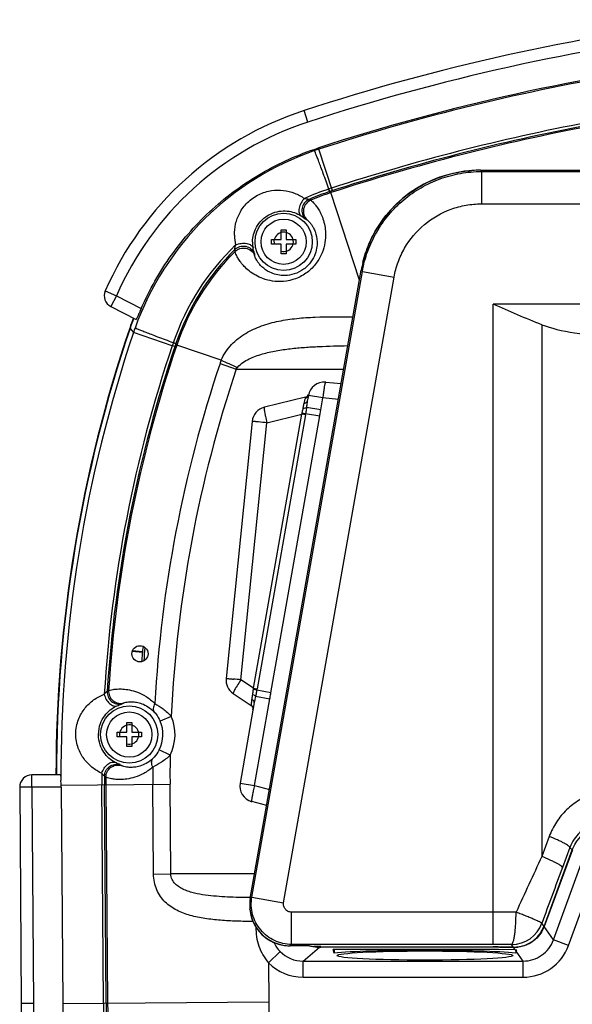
# Model space of a CAD drawing. Header units: millimetres. Extents: x 0 to 1189, y 0 to 841.
# Tile 29 of 34: x 885 to 954, y 422 to 543. Entities that reach past the tile are written whole.
import ezdxf

# ---------------------------------------------------------------- set-up
doc = ezdxf.new("R2010")
doc.units = ezdxf.units.MM
doc.header["$LTSCALE"] = 65.395
for name, color, linetype in [('BOTTOM_BODY-RH-SHAPE', 7, 'CONTINUOUS'), ('HANDLE-RH-SHAPE', 7, 'CONTINUOUS'), ('ISO7045-M3X14-4_8-SHAPE', 7, 'CONTINUOUS'), ('JACKET_BOTTOM-R-SHAPE', 7, 'CONTINUOUS'), ('JACKET_TOP-R-SHAPE', 7, 'CONTINUOUS'), ('OUTSIDE-HE3B-COVER-SHAPE', 7, 'CONTINUOUS'), ('SEAL_GASKET-SHAPE', 7, 'CONTINUOUS'), ('TOP_BODY-RH-SHAPE', 7, 'CONTINUOUS')]:
    doc.layers.add(name, color=color, linetype=linetype)

msp = doc.modelspace()

# ---------------------------------------------------------------- linework, layer by layer
at = {"layer": 'BOTTOM_BODY-RH-SHAPE', "color": 7, "linetype": 'Continuous'}
for p, q in [((922.161, 527.571), (922.308, 527.439)), ((923.978, 522.297), (922.308, 527.439)), ((923.537, 522.509), (923.557, 522.515)), ((923.642, 522.188), (923.537, 522.509)), ((923.661, 522.194), (923.557, 522.515)), ((923.642, 522.188), (923.661, 522.194)), ((923.661, 522.194), (923.804, 522.063)), ((927.334, 511.224), (923.804, 522.063)), ((898.923, 505.251), (899.343, 504.731)), ((904.145, 503.112), (899.343, 504.731)), ((904.261, 503.452), (904.268, 503.474)), ((904.581, 503.344), (904.261, 503.452)), ((904.588, 503.365), (904.268, 503.474)), ((904.465, 503.004), (904.145, 503.112)), ((904.581, 503.344), (904.588, 503.365)), ((904.581, 503.344), (904.707, 503.192)), ((910.222, 501.323), (904.707, 503.192)), ((910.062, 500.902), (912.076, 500.225)), ((912.076, 500.225), (925.391, 500.225)), ((904.032, 457.217), (902.654, 456.624)), ((903.885, 452.416), (902.546, 453.092)), ((890.378, 448.716), (903.87, 448.815)), ((895.631, 421.732), (895.433, 448.753)), ((895.969, 421.735), (895.771, 448.755)), ((895.939, 448.757), (896.138, 421.736)), ((901.827, 437.708), (901.745, 448.799)), ((903.951, 437.723), (903.87, 448.815)), ((953.721, 440.681), (950.208, 431.2)), ((951.36, 429.555), (954.956, 439.433)), ((901.827, 437.708), (903.951, 437.723)), ((914.346, 437.723), (903.951, 437.723)), ((953.237, 428.872), (956.832, 438.75)), ((951.36, 429.555), (950.208, 431.2)), ((953.237, 428.872), (951.36, 429.555)), ((916.074, 426.724), (917.497, 428.12)), ((920.354, 426.927), (922.402, 428.645)), ((943.905, 428.647), (922.543, 428.647)), ((924.205, 427.903), (924.062, 428.354)), ((944.541, 428.354), (924.062, 428.354)), ((924.212, 428.354), (924.205, 427.903)), ((943.905, 428.647), (943.905, 428.673)), ((946.631, 428.32), (944.541, 428.354)), ((946.414, 428.63), (946.393, 428.63)), ((946.631, 428.32), (946.414, 428.63)), ((946.676, 428.32), (946.683, 427.903)), ((946.757, 428.14), (946.683, 427.903)), ((947.607, 426.927), (946.757, 428.14)), ((916.074, 426.724), (916.11, 421.883)), ((920.354, 424.93), (920.354, 426.927)), ((920.354, 426.927), (947.607, 426.927)), ((947.607, 424.93), (947.607, 426.927)), ((920.354, 424.93), (947.607, 424.93)), ((890.578, 421.695), (916.11, 421.883))]:
    msp.add_line(p, q, dxfattribs=at)
for centre, radius in [((917.944, 515.974), 3.543), ((900.144, 464.974), 1), ((898.82, 454.974), 3.543)]:
    msp.add_circle(centre, radius, dxfattribs=at)
for centre, radius, start, end in [((1003.944, 275.974), 264.384, 99.37239, 107.98549), ((1003.944, 275.974), 258.978, 100.75012, 108.05906), ((1003.944, 275.974), 258.809, 100.6866, 108.03791), ((1003.945, 275.969), 259.321, 100.75019, 107.98542), ((933.466, 493.187), 36.024, 108.94995, 160.35142), ((933.174, 494.033), 35.129, 108.01832, 108.94777), ((932.99, 493.648), 30.369, 108.13525, 114.23466), ((932.958, 493.68), 29.991, 108.09711, 113.27735), ((933.129, 493.521), 30.027, 108.09194, 113.20046), ((973.092, 371.006), 159.401, 107.98548, 108.105), ((917.986, 515.515), 6.511, 59.40414, 61.37049), ((918.588, 514.148), 5.068, 64.06893, 65.93475), ((917.735, 516.912), 5.885, 181.26613, 192.96085), ((917.938, 515.901), 3.848, 178.91614, 190.8126), ((932.977, 493.684), 30.332, 133.75558, 161.17009), ((932.946, 493.715), 29.955, 134.67356, 161.20797), ((933.125, 493.532), 30.014, 134.95237, 161.22546), ((918.295, 515.774), 6.455, 186.73742, 188.9194), ((919.182, 514.781), 4.86, 183.15441, 185.26846), ((932.99, 493.685), 35.977, 159.10852, 161.24776), ((1061.744, 449.974), 171.948, 161.24797, 179.9999), ((1061.744, 449.974), 171.384, 161.36736, 180.22718), ((932.671, 493.473), 35.178, 160.35359, 161.33442), ((1019.403, 464.252), 121.633, 161.19864, 161.36814), ((1061.744, 449.974), 166.315, 161.3675, 176.55315), ((1061.744, 449.974), 165.978, 161.24338, 176.42526), ((1061.744, 449.974), 165.809, 161.279, 176.38825), ((915.583, 499.045), 5.825, 156.97834, 161.41705), ((1061.744, 449.974), 160.003, 161.44044, 176.83511), ((1061.744, 449.974), 157.878, 161.44044, 177.37055), ((899.394, 454.526), 6.673, 117.97394, 119.68984), ((900.828, 454.653), 5.036, 123.47083, 125.17006), ((898.82, 454.974), 5.674, 333.19929, 23.28508), ((898.82, 454.974), 4.174, 333.19929, 23.28508), ((1061.744, 449.974), 157.878, 179.11382, 180.42077), ((900.844, 455.172), 5.036, 231.31431, 233.01354), ((1061.744, 449.974), 166.315, 179.93122, 180.42077), ((899.42, 455.386), 6.673, 236.79453, 238.51043), ((1061.744, 449.974), 165.978, 180.05911, 180.42077), ((1061.744, 449.974), 160.003, 179.64926, 180.42077), ((1061.744, 449.974), 165.809, 180.09612, 180.42077), ((946.539, 432.559), 3.913, 337.77271, 339.68731), ((920.344, 430.918), 3.991, 224.50529, 270.14582), ((943.932, 250.649), 177.998, 89.20788, 90.0088), ((946.468, 432.792), 4.163, 269.26364, 271.21914), ((946.468, 432.793), 4.163, 271.21968, 275.32001), ((946.478, 432.683), 4.053, 275.32199, 277.42947), ((947.608, 430.92), 5.99, 269.98825, 340.01175), ((920.351, 430.923), 5.994, 224.47068, 270.02642), ((1003.944, 422.528), 87.836, 180.42077, 191.66888), ((1003.944, 422.528), 108.315, 180.42077, 198.34401), ((1003.944, 422.528), 107.978, 180.42077, 198.14231), ((1003.944, 422.528), 107.809, 180.42077, 198.08419)]:
    msp.add_arc(centre, radius, start, end, dxfattribs=at)
for centre, major_axis, ratio, start_param, end_param in [((935.444, 427.614), (12.516, 0), 0.0524078, 0.4556576, 2.685935), ((946.626, 432.322), (3.578, -1.937), 0.9787856, -1.082389, -1.0374901), ((946.707, 432.207), (0.851, 5.661), 0.1604091, -2.3478629, -2.302964)]:
    msp.add_ellipse(centre, major_axis=major_axis, ratio=ratio, start_param=start_param, end_param=end_param, dxfattribs=at)
msp.add_ellipse((935.444, 427.613), major_axis=(10.884, 0), ratio=0.0524078, dxfattribs=at)
for points, knots in [([(923.537, 522.509), (923.31, 523.146), (922.988, 524.048), (922.579, 525.173), (922.332, 525.843), (922.128, 526.386), (921.968, 526.799), (921.863, 527.058), (921.801, 527.196), (921.778, 527.242), (921.768, 527.258)], [0, 0, 0, 0, 0.4005076, 0.5667311, 0.708025, 0.8229769, 0.9104602, 0.9696363, 0.9884319, 1, 1, 1, 1]), ([(911.851, 516.782), (911.841, 517.247), (911.936, 518.202), (912.46, 519.609), (913.432, 520.92), (914.819, 521.903), (916.393, 522.388), (917.914, 522.405), (919.308, 522.054), (920.14, 521.608), (920.524, 521.341)], [0, 0, 0, 0, 0.1149294, 0.2346917, 0.3674508, 0.5126325, 0.6477041, 0.7688929, 0.8843656, 1, 1, 1, 1]), ([(920.524, 521.341), (920.354, 521.177), (920.07, 520.802), (919.858, 520.267), (919.81, 519.847), (919.839, 519.574), (919.931, 519.345), (920.038, 519.23), (920.097, 519.188)], [0, 0, 0, 0, 0.2918523, 0.5737705, 0.6996457, 0.8115788, 0.9101969, 1, 1, 1, 1]), ([(921.106, 521.23), (920.883, 521.133), (920.478, 520.824), (920.165, 520.134), (920.212, 519.378), (920.481, 518.945), (920.655, 518.776)], [0, 0, 0, 0, 0.250087, 0.500265, 0.7502727, 1, 1, 1, 1]), ([(921.3, 521.12), (921.081, 521.025), (920.682, 520.725), (920.365, 520.053), (920.392, 519.311), (920.64, 518.879), (920.804, 518.707)], [0, 0, 0, 0, 0.2500939, 0.5002588, 0.750259, 1, 1, 1, 1]), ([(920.524, 521.341), (920.593, 521.332), (920.721, 521.314), (920.893, 521.28), (921.009, 521.251), (921.075, 521.235), (921.098, 521.23), (921.106, 521.23)], [0, 0, 0, 0, 0.3512612, 0.6569434, 0.8851033, 0.9586351, 1, 1, 1, 1]), ([(921.3, 521.12), (921.348, 521.09), (921.464, 520.988), (921.671, 520.784), (921.936, 520.471), (922.237, 520.044), (922.547, 519.492), (922.957, 518.508), (923.113, 517.651), (923.132, 517.045)], [0, 0, 0, 0, 0.0366579, 0.1004937, 0.1901336, 0.3042326, 0.4419433, 0.6032077, 1, 1, 1, 1]), ([(914.09, 515.974), (914.095, 516.277), (914.182, 516.902), (914.555, 517.838), (915.246, 518.751), (916.236, 519.45), (917.343, 519.795), (918.367, 519.825), (919.288, 519.623), (919.841, 519.353), (920.097, 519.188)], [0, 0, 0, 0, 0.1101945, 0.2271077, 0.3629823, 0.5206969, 0.6599375, 0.7785812, 0.889484, 1, 1, 1, 1]), ([(920.097, 519.188), (920.179, 519.136), (920.316, 519.04), (920.468, 518.922), (920.557, 518.85), (920.602, 518.814), (920.632, 518.791), (920.649, 518.779), (920.655, 518.776)], [0, 0, 0, 0, 0.420178, 0.7231874, 0.8323495, 0.9143667, 0.9700383, 1, 1, 1, 1]), ([(920.804, 518.707), (920.837, 518.691), (920.917, 518.63), (921.056, 518.504), (921.236, 518.308), (921.443, 518.035), (921.66, 517.673), (921.96, 517.001), (922.074, 516.402), (922.086, 515.974)], [0, 0, 0, 0, 0.0351738, 0.0957432, 0.1812407, 0.2912805, 0.4260856, 0.5869658, 1, 1, 1, 1]), ([(923.132, 517.045), (923.144, 516.66), (923.09, 515.832), (922.737, 514.553), (922.017, 513.258), (920.899, 512.125), (919.486, 511.352), (917.993, 511.019), (916.607, 511.062), (915.123, 511.436), (913.937, 512.1), (913.085, 512.881), (912.641, 513.404), (912.325, 513.874), (912.112, 514.264), (911.987, 514.554), (911.931, 514.713), (911.919, 514.773)], [0, 0, 0, 0, 0.0709498, 0.151785, 0.2426575, 0.3411529, 0.4410298, 0.5351664, 0.6197334, 0.6941868, 0.8157372, 0.8649407, 0.9069129, 0.9417052, 0.9690948, 0.9886742, 1, 1, 1, 1]), ([(912, 515.592), (912.215, 515.689), (912.669, 515.812), (913.245, 515.808), (913.653, 515.695), (913.896, 515.565), (914.074, 515.393), (914.141, 515.251), (914.157, 515.18)], [0, 0, 0, 0, 0.2914678, 0.5731313, 0.6990034, 0.811044, 0.9098864, 1, 1, 1, 1]), ([(922.086, 515.974), (922.093, 515.708), (922.05, 515.118), (921.768, 514.177), (921.156, 513.186), (920.188, 512.349), (919.022, 511.867), (917.658, 511.731), (916.333, 512.063), (915.407, 512.707), (914.94, 513.21), (914.705, 513.529), (914.541, 513.808), (914.433, 514.036), (914.371, 514.206), (914.345, 514.299), (914.342, 514.335)], [0, 0, 0, 0, 0.0711411, 0.1568134, 0.2602006, 0.3777463, 0.4927563, 0.5914268, 0.7400928, 0.8462192, 0.8879315, 0.9230332, 0.9518089, 0.9742976, 0.9904001, 1, 1, 1, 1]), ([(911.885, 515.017), (911.893, 515.038), (911.899, 515.106), (911.92, 515.231), (911.951, 515.402), (911.982, 515.526), (912, 515.592)], [0, 0, 0, 0, 0.1161798, 0.3443833, 0.6494957, 1, 1, 1, 1]), ([(911.885, 515.017), (912.059, 515.187), (912.497, 515.446), (913.255, 515.477), (913.938, 515.15), (914.238, 514.739), (914.329, 514.514)], [0, 0, 0, 0, 0.2501086, 0.5003101, 0.7503124, 1, 1, 1, 1]), ([(911.919, 514.773), (912.088, 514.941), (912.515, 515.199), (913.256, 515.244), (913.934, 514.943), (914.243, 514.551), (914.342, 514.335)], [0, 0, 0, 0, 0.2501162, 0.5003032, 0.7502973, 1, 1, 1, 1]), ([(914.329, 514.514), (914.328, 514.521), (914.323, 514.54), (914.306, 514.602), (914.268, 514.722), (914.212, 514.924), (914.175, 515.085), (914.157, 515.18)], [0, 0, 0, 0, 0.0308837, 0.0872329, 0.2790047, 0.5815318, 1, 1, 1, 1]), ([(910.222, 501.323), (910.52, 502.035), (911.396, 503.317), (913.187, 504.703), (915.206, 505.624), (917.351, 506.196), (919.577, 506.519), (922.644, 506.72), (924.97, 506.698), (926.529, 506.667)], [0, 0, 0, 0, 0.1275062, 0.2500121, 0.3706106, 0.4921197, 0.6158643, 0.7420687, 1, 1, 1, 1]), ([(904.268, 503.474), (903.633, 503.708), (902.735, 504.041), (901.616, 504.464), (900.949, 504.719), (900.408, 504.93), (899.998, 505.094), (899.739, 505.202), (899.602, 505.266), (899.557, 505.289), (899.54, 505.3)], [0, 0, 0, 0, 0.4004997, 0.566721, 0.7080141, 0.8229666, 0.910452, 0.9696317, 0.9884295, 1, 1, 1, 1]), ([(912.232, 500.434), (912.421, 500.663), (912.881, 501.05), (913.909, 501.63), (915.301, 502.123), (917.021, 502.506), (918.772, 502.756), (920.54, 502.918), (922.918, 503.055), (924.707, 503.1), (925.902, 503.12)], [0, 0, 0, 0, 0.062771, 0.1250449, 0.2487858, 0.3726389, 0.4970278, 0.6220457, 0.7476326, 1, 1, 1, 1]), ([(910.222, 501.323), (910.525, 501.175), (911.191, 500.871), (911.866, 500.584), (912.232, 500.434)], [0, 0, 0, 0, 0.4593414, 1, 1, 1, 1]), ([(892.196, 455.014), (892.196, 455.337), (892.255, 455.963), (892.506, 456.831), (892.871, 457.585), (893.456, 458.435), (894.378, 459.308), (895.264, 459.79), (895.729, 459.974)], [0, 0, 0, 0, 0.1502258, 0.2898192, 0.4174924, 0.5374396, 0.7676646, 1, 1, 1, 1]), ([(895.729, 459.974), (895.77, 460.02), (895.847, 460.104), (895.956, 460.207), (896.032, 460.271), (896.072, 460.306), (896.085, 460.318), (896.089, 460.323)], [0, 0, 0, 0, 0.3710078, 0.67919, 0.8958886, 0.9628223, 1, 1, 1, 1]), ([(895.729, 459.974), (895.78, 459.75), (895.945, 459.325), (896.281, 458.881), (896.604, 458.632), (896.846, 458.518), (897.086, 458.479), (897.238, 458.507), (897.306, 458.534)], [0, 0, 0, 0, 0.2919213, 0.5710464, 0.6959683, 0.8079593, 0.9078975, 1, 1, 1, 1]), ([(896.089, 460.323), (896.075, 460.093), (896.157, 459.619), (896.584, 459.043), (897.222, 458.718), (897.703, 458.717), (897.927, 458.77)], [0, 0, 0, 0, 0.2500902, 0.5002281, 0.7502232, 1, 1, 1, 1]), ([(896.264, 460.419), (896.25, 460.193), (896.328, 459.728), (896.739, 459.158), (897.358, 458.826), (897.829, 458.81), (898.051, 458.854)], [0, 0, 0, 0, 0.2500936, 0.5002239, 0.7502153, 1, 1, 1, 1]), ([(896.264, 460.419), (896.287, 460.431), (896.35, 460.453), (896.531, 460.504), (896.865, 460.569), (897.391, 460.622), (898.08, 460.617), (898.924, 460.504), (899.904, 460.217), (900.981, 459.681), (901.66, 459.138), (901.985, 458.808)], [0, 0, 0, 0, 0.0124579, 0.0318276, 0.0908719, 0.176074, 0.286652, 0.4226664, 0.5852862, 0.7767857, 1, 1, 1, 1]), ([(895.017, 454.974), (895.018, 455.434), (895.165, 456.267), (895.718, 457.298), (896.433, 458.049), (897.004, 458.399), (897.306, 458.534)], [0, 0, 0, 0, 0.3096511, 0.5552979, 0.7776115, 1, 1, 1, 1]), ([(897.306, 458.534), (897.391, 458.572), (897.541, 458.634), (897.715, 458.695), (897.819, 458.729), (897.87, 458.747), (897.905, 458.759), (897.922, 458.766), (897.927, 458.77)], [0, 0, 0, 0, 0.4235754, 0.7263496, 0.8348729, 0.9161021, 0.9709222, 1, 1, 1, 1]), ([(898.051, 458.854), (898.065, 458.863), (898.103, 458.881), (898.215, 458.922), (898.423, 458.975), (898.756, 459.024), (899.2, 459.037), (899.758, 458.979), (900.429, 458.796), (901.202, 458.414), (901.691, 458.006), (901.927, 457.75)], [0, 0, 0, 0, 0.0118278, 0.0297659, 0.084041, 0.1627939, 0.2664218, 0.3965727, 0.5569699, 0.7544653, 1, 1, 1, 1]), ([(901.985, 458.808), (901.93, 458.71), (901.843, 458.516), (901.781, 458.223), (901.801, 457.958), (901.878, 457.808), (901.927, 457.75)], [0, 0, 0, 0, 0.3003389, 0.5653279, 0.794829, 1, 1, 1, 1]), ([(901.985, 458.808), (902.338, 458.61), (903.07, 458.141), (903.726, 457.563), (904.032, 457.217)], [0, 0, 0, 0, 0.4675174, 1, 1, 1, 1]), ([(901.927, 457.75), (901.993, 457.679), (902.284, 457.338), (902.516, 456.946), (902.654, 456.624)], [0, 0, 0, 0, 0.2167528, 1, 1, 1, 1]), ([(895.428, 450.174), (894.994, 450.377), (894.173, 450.886), (893.15, 451.945), (892.394, 453.334), (892.197, 454.43), (892.196, 455.014)], [0, 0, 0, 0, 0.2350679, 0.4675258, 0.7140247, 1, 1, 1, 1]), ([(897.09, 451.514), (896.809, 451.662), (896.281, 452.028), (895.632, 452.775), (895.143, 453.764), (895.017, 454.545), (895.017, 454.974)], [0, 0, 0, 0, 0.2255787, 0.4504191, 0.6953851, 1, 1, 1, 1]), ([(903.885, 452.416), (903.558, 452.09), (902.868, 451.553), (902.109, 451.13), (901.744, 450.954)], [0, 0, 0, 0, 0.5324106, 1, 1, 1, 1]), ([(902.546, 453.092), (902.491, 452.984), (902.272, 452.594), (901.988, 452.239), (901.751, 452.013)], [0, 0, 0, 0, 0.2699239, 1, 1, 1, 1]), ([(895.428, 450.174), (895.493, 450.394), (895.684, 450.808), (896.046, 451.231), (896.384, 451.46), (896.633, 451.558), (896.874, 451.583), (897.025, 451.545), (897.09, 451.514)], [0, 0, 0, 0, 0.2919213, 0.5710465, 0.6959685, 0.8079594, 0.9078976, 1, 1, 1, 1]), ([(895.766, 449.803), (895.766, 450.034), (895.877, 450.502), (896.338, 451.05), (896.996, 451.336), (897.476, 451.307), (897.696, 451.241)], [0, 0, 0, 0, 0.2500902, 0.5002281, 0.7502232, 1, 1, 1, 1]), ([(895.935, 449.696), (895.935, 449.923), (896.041, 450.382), (896.486, 450.926), (897.124, 451.22), (897.596, 451.206), (897.814, 451.149)], [0, 0, 0, 0, 0.2500936, 0.5002239, 0.7502153, 1, 1, 1, 1]), ([(897.696, 451.241), (897.691, 451.245), (897.674, 451.253), (897.641, 451.267), (897.591, 451.288), (897.489, 451.328), (897.319, 451.4), (897.173, 451.471), (897.09, 451.514)], [0, 0, 0, 0, 0.0290762, 0.0838739, 0.1650917, 0.2735959, 0.5763473, 1, 1, 1, 1]), ([(901.751, 452.013), (901.5, 451.772), (900.986, 451.395), (900.192, 451.061), (899.511, 450.92), (898.95, 450.896), (898.508, 450.937), (898.179, 451.006), (897.974, 451.071), (897.865, 451.119), (897.828, 451.139), (897.814, 451.149)], [0, 0, 0, 0, 0.2455187, 0.443027, 0.6034311, 0.7335848, 0.8372136, 0.9159663, 0.9702386, 0.9881755, 1, 1, 1, 1]), ([(901.744, 450.954), (901.695, 451.055), (901.62, 451.254), (901.576, 451.55), (901.613, 451.813), (901.698, 451.958), (901.751, 452.013)], [0, 0, 0, 0, 0.3003399, 0.5653296, 0.7948304, 1, 1, 1, 1]), ([(895.766, 449.803), (895.763, 449.808), (895.751, 449.821), (895.713, 449.859), (895.641, 449.927), (895.538, 450.037), (895.466, 450.125), (895.428, 450.174)], [0, 0, 0, 0, 0.0371596, 0.1040496, 0.3206874, 0.6289121, 1, 1, 1, 1]), ([(901.744, 450.954), (901.4, 450.644), (900.689, 450.144), (899.58, 449.675), (898.585, 449.449), (897.736, 449.387), (897.047, 449.425), (896.525, 449.51), (896.196, 449.595), (896.018, 449.657), (895.957, 449.683), (895.935, 449.696)], [0, 0, 0, 0, 0.2231939, 0.4147077, 0.5773375, 0.7133557, 0.8239367, 0.9091395, 0.9681793, 0.9875469, 1, 1, 1, 1]), ([(914.152, 431.818), (913.472, 431.828), (912.127, 431.858), (910.139, 431.962), (908.217, 432.165), (906.389, 432.531), (904.688, 433.151), (903.445, 434.002), (902.665, 434.921), (902.035, 436.045), (901.831, 437.041), (901.827, 437.708)], [0, 0, 0, 0, 0.1339953, 0.2652479, 0.3924721, 0.5147061, 0.6320494, 0.7473361, 0.8066346, 0.8684753, 1, 1, 1, 1]), ([(913.811, 434.779), (913.341, 434.785), (912.404, 434.801), (911.003, 434.849), (909.615, 434.934), (908.244, 435.077), (907.122, 435.277), (906.253, 435.518), (905.624, 435.753), (905.03, 436.063), (904.494, 436.476), (904.075, 437.029), (903.955, 437.491), (903.951, 437.723)], [0, 0, 0, 0, 0.1281136, 0.2556082, 0.3821991, 0.5075499, 0.6313037, 0.6925376, 0.7533687, 0.8139668, 0.8747656, 0.936597, 1, 1, 1, 1]), ([(914.515, 431.139), (914.488, 430.344), (914.726, 428.733), (915.546, 427.317), (916.074, 426.724)], [0, 0, 0, 0, 0.500176, 1, 1, 1, 1]), ([(950.161, 431.078), (950.028, 430.754), (949.674, 430.14), (948.924, 429.399), (948.014, 428.884), (947.341, 428.708), (947.002, 428.664)], [0, 0, 0, 0, 0.2534535, 0.5043733, 0.7529461, 1, 1, 1, 1]), ([(950.208, 431.2), (950.208, 431.204), (950.201, 431.211), (950.194, 431.216), (950.189, 431.22)], [0, 0, 0, 0, 0.3477863, 1, 1, 1, 1]), ([(947.607, 426.927), (948.012, 426.926), (948.828, 427.051), (949.935, 427.597), (950.826, 428.45), (951.222, 429.174), (951.36, 429.555)], [0, 0, 0, 0, 0.2499874, 0.4999916, 0.7499982, 1, 1, 1, 1]), ([(946.414, 428.63), (946.417, 428.63), (946.43, 428.635), (946.438, 428.647), (946.443, 428.657)], [0, 0, 0, 0, 0.195391, 1, 1, 1, 1]), ([(946.854, 428.647), (946.857, 428.648), (946.871, 428.655), (946.879, 428.668), (946.885, 428.679)], [0, 0, 0, 0, 0.2034942, 1, 1, 1, 1])]:
    msp.add_open_spline(points, degree=3, knots=knots, dxfattribs=at)
for points in [[(912.076, 500.225), (912.125, 500.297), (912.177, 500.367), (912.232, 500.434)], [(916.72, 429.243), (916.911, 428.83), (917.178, 428.445), (917.497, 428.12)]]:
    msp.add_open_spline(points, degree=3, dxfattribs=at)
at = {"layer": 'HANDLE-RH-SHAPE', "color": 7, "linetype": 'Continuous'}
for p, q in [((942.307, 524.838), (942.307, 524.836)), ((942.307, 524.838), (1050.427, 524.838)), ((942.307, 524.836), (942.443, 524.673)), ((942.307, 524.836), (1050.429, 524.836)), ((942.443, 524.673), (942.443, 520.678)), ((942.443, 524.673), (1057.805, 524.673)), ((942.443, 520.678), (1057.805, 520.678)), ((913.81, 434.687), (927.553, 512.463)), ((913.812, 434.686), (927.556, 512.463)), ((914.006, 434.849), (927.692, 512.3)), ((927.553, 512.463), (927.556, 512.463)), ((927.556, 512.463), (927.692, 512.3)), ((927.692, 512.3), (931.626, 511.605)), ((917.94, 434.154), (931.626, 511.605)), ((943.905, 428.987), (943.905, 508.27)), ((1037.01, 508.27), (943.905, 508.27)), ((949.919, 505.711), (949.919, 439.879)), ((950.839, 442.364), (949.919, 439.879)), ((950.19, 431.226), (953.697, 440.692)), ((950.19, 431.225), (953.697, 440.69)), ((953.39, 440.998), (952.469, 438.513)), ((953.39, 440.998), (953.697, 440.692)), ((953.697, 440.692), (953.697, 440.69)), ((913.81, 434.687), (913.812, 434.686)), ((913.812, 434.686), (914.006, 434.849)), ((914.006, 434.849), (917.94, 434.154)), ((913.762, 433.328), (913.761, 433.339)), ((918.923, 428.987), (918.923, 432.982)), ((943.905, 432.982), (918.923, 432.982)), ((950.19, 431.226), (949.924, 431.607)), ((950.19, 431.226), (950.19, 431.225)), ((918.729, 428.824), (918.923, 428.987)), ((918.729, 428.822), (918.729, 428.824)), ((921.113, 428.824), (918.729, 428.824)), ((921.113, 428.822), (918.729, 428.822)), ((943.905, 428.987), (918.923, 428.987)), ((921.113, 428.824), (921.124, 428.822)), ((921.113, 428.824), (921.124, 428.822)), ((922.558, 428.714), (921.675, 428.714)), ((922.422, 428.644), (922.533, 428.644)), ((922.533, 428.644), (922.558, 428.714)), ((922.558, 428.673), (943.905, 428.673)), ((922.558, 428.673), (943.905, 428.673)), ((943.905, 428.673), (943.905, 428.673)), ((946.396, 428.657), (946.17, 428.979)), ((946.396, 428.657), (946.393, 428.656)), ((947.002, 428.693), (946.998, 428.693))]:
    msp.add_line(p, q, dxfattribs=at)
for points in [[(942.307, 524.838), (941.4, 524.811), (940.343, 524.709), (939.297, 524.533), (938.265, 524.284), (937.254, 523.962), (936.268, 523.569), (935.312, 523.107), (934.391, 522.578), (933.509, 521.986), (932.672, 521.332), (931.884, 520.621), (931.147, 519.855), (930.467, 519.039), (929.847, 518.178), (929.289, 517.274), (928.797, 516.334), (928.372, 515.362), (928.018, 514.361), (927.735, 513.338), (927.553, 512.463)], [(953.697, 440.69), (953.806, 440.96), (954.008, 441.366), (954.248, 441.755), (954.526, 442.122), (954.839, 442.464), (955.186, 442.777), (955.564, 443.058), (955.969, 443.304), (956.4, 443.511), (956.719, 443.634)], [(913.81, 434.687), (913.768, 434.403), (913.735, 433.952), (913.743, 433.499), (913.793, 433.049), (913.882, 432.605), (914.012, 432.171), (914.181, 431.749), (914.387, 431.345), (914.629, 430.961), (914.905, 430.601), (915.213, 430.267), (915.55, 429.962), (915.913, 429.69), (916.299, 429.452), (916.705, 429.249), (917.127, 429.085), (917.563, 428.96), (918.007, 428.874), (918.457, 428.829), (918.729, 428.822)], [(913.762, 433.328), (913.761, 433.335), (913.761, 433.339)], [(946.998, 428.693), (947.235, 428.731), (947.616, 428.825), (947.983, 428.954), (948.334, 429.117), (948.666, 429.312), (948.975, 429.538), (949.26, 429.79), (949.517, 430.068), (949.745, 430.368), (949.942, 430.686), (950.107, 431.02), (950.19, 431.225)], [(943.905, 428.673), (944.212, 428.672), (944.683, 428.671), (945.152, 428.668), (945.618, 428.665), (946.08, 428.66), (946.393, 428.656)], [(946.393, 428.656), (946.534, 428.657), (946.685, 428.663), (946.837, 428.674), (946.998, 428.693)]]:
    msp.add_lwpolyline(points, dxfattribs=at)
for centre, radius, start, end in [((942.312, 509.828), 15.008, 90.02005, 93.97471), ((942.333, 509.846), 15.007, 166.0543, 169.9591), ((2797.589, -415.734), 2036.163, 155.152243, 155.366206), ((3116.506, -363.179), 2307.762, 159.672281, 159.855014), ((918.745, 433.822), 5.007, 175.73633, 180.25494), ((918.753, 433.821), 5.016, 174.96243, 175.73769), ((918.741, 433.823), 5.003, 170.05871, 174.96452), ((918.722, 433.822), 4.985, 180.25806, 180.71685), ((918.736, 433.822), 4.999, 180.71926, 185.54511), ((918.735, 433.822), 4.997, 185.67568, 259.60919), ((943.914, -38.513), 471.494, 89.65701, 90.00114), ((946.161, 432.985), 4.007, 270.12202, 339.87798), ((946.524, 432.584), 3.909, 339.36525, 339.68202), ((918.733, 433.811), 4.986, 259.60657, 260.01822), ((918.736, 433.832), 5.007, 260.02104, 264.36629), ((918.737, 433.84), 5.015, 264.36504, 265.18513), ((918.736, 433.828), 5.003, 265.18319, 269.9208), ((922.422, 434.011), 5.349, 255.9582, 256.74487), ((922.424, 434.022), 5.36, 256.74764, 261.97325), ((922.423, 432.677), 4.033, 259.31998, 269.99197), ((943.912, 127.228), 301.76, 89.57127, 90.00142), ((943.91, 237.896), 190.777, 89.25363, 90.00178), ((946.447, 432.815), 4.159, 269.28683, 270.61262), ((946.447, 432.816), 4.16, 270.61253, 271.8831), ((946.447, 432.815), 4.158, 271.88311, 273.66621), ((946.447, 432.814), 4.158, 273.66621, 274.8387), ((946.447, 432.813), 4.157, 274.83875, 275.94806), ((946.448, 432.813), 4.156, 275.94804, 277.04943), ((946.448, 432.81), 4.154, 277.04946, 277.66251), ((946.462, 432.706), 4.049, 277.66404, 281.65702)]:
    msp.add_arc(centre, radius, start, end, dxfattribs=at)
msp.add_ellipse((959.669, 508.27), major_axis=(12.686, 0), ratio=0.3152988, start_param=-2.4474223, end_param=-1.6231562, dxfattribs=at)
for points, knots in [([(927.692, 512.3), (927.844, 513.157), (928.298, 514.847), (929.408, 517.224), (930.914, 519.372), (932.769, 521.227), (934.918, 522.731), (937.296, 523.84), (939.829, 524.519), (941.573, 524.672), (942.443, 524.673)], [0, 0, 0, 0, 0.1249964, 0.2499958, 0.3749973, 0.5, 0.6250027, 0.7500042, 0.8750036, 1, 1, 1, 1]), ([(927.768, 513.463), (927.957, 514.225), (928.456, 515.721), (929.905, 518.511), (932.514, 521.521), (935.93, 523.569), (938.929, 524.513), (940.489, 524.745), (941.272, 524.8)], [0, 0, 0, 0, 0.1252064, 0.2503916, 0.4999965, 0.7496017, 0.8747893, 1, 1, 1, 1]), ([(931.626, 511.605), (931.737, 512.233), (932.07, 513.474), (933.15, 515.792), (935.237, 518.285), (938.054, 519.906), (940.526, 520.567), (941.805, 520.678), (942.443, 520.678)], [0, 0, 0, 0, 0.1252389, 0.2504775, 0.5, 0.7495225, 0.8747611, 1, 1, 1, 1]), ([(949.919, 505.711), (948.91, 506.093), (946.898, 506.931), (944.909, 507.821), (943.905, 508.27)], [0, 0, 0, 0, 0.4948862, 1, 1, 1, 1]), ([(956.281, 447.666), (955.673, 447.455), (954.493, 446.9), (952.937, 445.7), (951.67, 444.174), (951.07, 442.986), (950.839, 442.364)], [0, 0, 0, 0, 0.2464905, 0.4951435, 0.7463459, 1, 1, 1, 1]), ([(956.445, 443.912), (956.115, 443.803), (955.468, 443.512), (954.599, 442.871), (953.872, 442.027), (953.524, 441.355), (953.39, 440.998)], [0, 0, 0, 0, 0.2388992, 0.4843682, 0.738025, 1, 1, 1, 1]), ([(953.39, 440.998), (953.389, 441.013), (953.374, 441.046), (953.314, 441.121), (953.179, 441.228), (952.955, 441.372), (952.653, 441.541), (952.281, 441.73), (951.672, 442.016), (951.183, 442.225), (950.839, 442.364)], [0, 0, 0, 0, 0.0149258, 0.0358964, 0.0988662, 0.1905798, 0.3096632, 0.4536483, 0.6193002, 1, 1, 1, 1]), ([(952.469, 438.513), (952.468, 438.527), (952.454, 438.561), (952.393, 438.635), (952.258, 438.743), (952.034, 438.887), (951.732, 439.056), (951.36, 439.245), (950.751, 439.531), (950.262, 439.739), (949.919, 439.879)], [0, 0, 0, 0, 0.0149258, 0.0358964, 0.0988662, 0.1905798, 0.3096632, 0.4536483, 0.6193002, 1, 1, 1, 1]), ([(918.923, 428.987), (918.561, 428.988), (917.835, 429.069), (916.8, 429.423), (915.864, 429.993), (915.073, 430.751), (914.464, 431.661), (914.066, 432.682), (913.898, 433.763), (913.944, 434.493), (914.006, 434.849)], [0, 0, 0, 0, 0.1249308, 0.2499167, 0.3749463, 0.5, 0.6250537, 0.7500833, 0.8750692, 1, 1, 1, 1]), ([(918.923, 432.982), (918.779, 432.982), (918.487, 433.046), (918.133, 433.318), (917.927, 433.713), (917.915, 434.012), (917.94, 434.154)], [0, 0, 0, 0, 0.2500062, 0.5, 0.7499938, 1, 1, 1, 1]), ([(946.17, 428.979), (946.191, 428.986), (946.233, 429.02), (946.312, 429.139), (946.398, 429.378), (946.489, 429.757), (946.569, 430.25), (946.637, 430.841), (946.709, 431.759), (946.733, 432.479), (946.736, 432.973)], [0, 0, 0, 0, 0.0160539, 0.0382249, 0.1045194, 0.2006639, 0.3242686, 0.471368, 0.6369515, 1, 1, 1, 1]), ([(949.924, 431.607), (949.918, 431.618), (949.891, 431.641), (949.838, 431.678), (949.757, 431.724), (949.649, 431.78), (949.516, 431.845), (949.289, 431.95), (948.95, 432.098), (948.483, 432.294), (947.946, 432.509), (947.357, 432.739), (946.947, 432.894), (946.736, 432.973)], [0, 0, 0, 0, 0.0106968, 0.0293859, 0.0562682, 0.0912343, 0.1340709, 0.1844854, 0.3065158, 0.4537542, 0.6218144, 0.8057467, 1, 1, 1, 1]), ([(947.28, 428.741), (947.599, 428.807), (948.227, 429.018), (949.064, 429.557), (949.747, 430.296), (950.065, 430.892), (950.183, 431.206)], [0, 0, 0, 0, 0.2467753, 0.4953535, 0.7464113, 1, 1, 1, 1])]:
    msp.add_open_spline(points, degree=3, knots=knots, dxfattribs=at)
at = {"layer": 'ISO7045-M3X14-4_8-SHAPE', "color": 7, "linetype": 'Continuous'}
for p, q in [((917.644, 516.274), (917.644, 517.474)), ((917.644, 517.474), (918.244, 517.474)), ((918.244, 517.474), (918.244, 516.274)), ((916.444, 515.674), (916.444, 516.274)), ((916.444, 516.274), (917.644, 516.274)), ((917.644, 515.674), (916.444, 515.674)), ((917.644, 514.474), (917.644, 515.674)), ((918.244, 516.274), (919.444, 516.274)), ((918.244, 515.674), (918.244, 514.474)), ((919.444, 515.674), (918.244, 515.674)), ((919.444, 516.274), (919.444, 515.674)), ((918.244, 514.474), (917.644, 514.474)), ((898.52, 455.274), (898.52, 456.474)), ((898.52, 456.474), (899.12, 456.474)), ((899.12, 456.474), (899.12, 455.274)), ((897.32, 454.674), (897.32, 455.274)), ((897.32, 455.274), (898.52, 455.274)), ((898.52, 454.674), (897.32, 454.674)), ((898.52, 453.474), (898.52, 454.674)), ((899.12, 455.274), (900.32, 455.274)), ((899.12, 454.674), (899.12, 453.474)), ((900.32, 454.674), (899.12, 454.674)), ((900.32, 455.274), (900.32, 454.674)), ((899.12, 453.474), (898.52, 453.474))]:
    msp.add_line(p, q, dxfattribs=at)
for centre in [(917.944, 515.974), (898.82, 454.974)]:
    msp.add_circle(centre, 2.8, dxfattribs=at)
at = {"layer": 'ISO7045-M3X14-4_8-SHAPE', "color": 2, "linetype": 'Continuous'}
for centre in [(917.944, 515.974), (898.82, 454.974)]:
    msp.add_arc(centre, 1.2, 255, 195, dxfattribs=at)
at = {"layer": 'JACKET_BOTTOM-R-SHAPE', "color": 7, "linetype": 'Continuous'}
for p, q in [((886.75, 448.474), (886.75, 449.974)), ((890.294, 449.974), (886.75, 449.974)), ((886.75, 448.474), (885.25, 448.463)), ((885.25, 448.463), (885.447, 421.657)), ((886.75, 448.474), (886.947, 421.669)), ((890.381, 448.474), (886.75, 448.474)), ((890.381, 448.474), (890.578, 421.695)), ((886.947, 421.669), (885.447, 421.657))]:
    msp.add_line(p, q, dxfattribs=at)
for centre, radius, start, end in [((886.75, 448.474), 1.5, 90, 180.42077), ((860.513, 448.142), 29.871, 1.10092, 2.21198), ((868.435, 448.313), 21.947, 0.42177, 1.05233), ((1003.944, 422.528), 118.5, 180.42077, 213.02285), ((1003.944, 422.528), 117, 180.42077, 213.02285), ((1003.944, 422.528), 113.369, 180.42077, 212.83561)]:
    msp.add_arc(centre, radius, start, end, dxfattribs=at)
msp.add_open_spline([(890.294, 449.974), (890.299, 449.974), (890.308, 449.954), (890.315, 449.923), (890.324, 449.864), (890.332, 449.787), (890.341, 449.689), (890.351, 449.523), (890.357, 449.389), (890.361, 449.295)], degree=3, knots=[0, 0, 0, 0, 0.0219459, 0.0738918, 0.1575479, 0.2721087, 0.4159461, 0.5869831, 1, 1, 1, 1], dxfattribs=at)
at = {"layer": 'JACKET_TOP-R-SHAPE', "color": 7, "linetype": 'Continuous'}
for p, q in [((920.931, 530.793), (920.466, 532.22)), ((895.849, 509.898), (897.223, 509.296)), ((897.223, 509.296), (896.542, 507.96)), ((897.223, 509.296), (900.309, 507.724)), ((896.542, 507.96), (899.666, 506.368))]:
    msp.add_line(p, q, dxfattribs=at)
for centre, radius, start, end in [((1003.944, 275.974), 269.5, 96.98759, 108.04418), ((1003.944, 275.974), 268, 96.98759, 108.04418), ((1003.944, 275.974), 264.555, 96.9744, 108.00698), ((933.042, 493.617), 40.6, 108.04418, 156.35819), ((933.042, 493.617), 39.1, 108.04418, 156.35819), ((897.223, 509.296), 1.5, 156.35819, 243)]:
    msp.add_arc(centre, radius, start, end, dxfattribs=at)
for points, knots in [([(900.309, 507.724), (901.318, 510.044), (903.837, 514.485), (908.923, 520.193), (915.093, 524.708), (919.755, 526.788), (922.161, 527.571)], [0, 0, 0, 0, 0.2499999, 0.4999998, 0.7499998, 1, 1, 1, 1]), ([(900.309, 507.724), (900.27, 507.635), (900.194, 507.459), (900.082, 507.204), (899.977, 506.97), (899.884, 506.766), (899.806, 506.599), (899.749, 506.487), (899.713, 506.422), (899.693, 506.391), (899.68, 506.374), (899.669, 506.367), (899.666, 506.368)], [0, 0, 0, 0, 0.1945301, 0.3816221, 0.5540873, 0.7052817, 0.8293513, 0.9215163, 0.9545167, 0.9784366, 0.9932517, 1, 1, 1, 1])]:
    msp.add_open_spline(points, degree=3, knots=knots, dxfattribs=at)
at = {"layer": 'OUTSIDE-HE3B-COVER-SHAPE', "color": 7, "linetype": 'Continuous'}
for p, q in [((923.149, 498.6), (925.073, 498.429)), ((920.665, 496.732), (915.554, 495.488)), ((921.002, 496.955), (920.876, 496.239)), ((922.803, 496.638), (921.002, 496.955)), ((922.542, 495.164), (922.803, 496.638)), ((924.726, 496.467), (922.803, 496.638)), ((922.869, 497.275), (922.867, 497.256)), ((922.542, 495.164), (920.772, 495.476)), ((922.406, 494.411), (922.543, 495.164)), ((914.037, 493.746), (910.816, 461.92)), ((914.212, 460.703), (920.194, 494.627)), ((920.632, 494.549), (914.65, 460.625)), ((914.833, 493.675), (914.733, 493.685)), ((915.866, 493.573), (920.194, 494.627)), ((916.365, 460.149), (922.407, 494.411)), ((920.632, 494.549), (920.194, 494.627)), ((920.661, 494.719), (922.407, 494.411)), ((912.645, 461.747), (915.866, 493.573)), ((914.212, 460.703), (912.645, 461.747)), ((911.696, 460.055), (913.929, 458.567)), ((914.212, 460.703), (914.65, 460.625)), ((914.465, 459.707), (916.235, 459.395)), ((916.365, 460.149), (914.619, 460.457)), ((916.236, 459.394), (916.364, 460.149)), ((914.301, 458.954), (912.54, 448.966)), ((914.341, 448.649), (916.235, 459.395)), ((912.54, 448.966), (914.341, 448.649)), ((914.341, 448.649), (916.19, 448.156)), ((915.843, 446.194), (913.995, 446.686))]:
    msp.add_line(p, q, dxfattribs=at)
for points in [[(922.453, 494.665), (922.497, 494.916), (922.519, 495.04), (922.542, 495.164)], [(922.407, 494.411), (922.43, 494.538), (922.453, 494.665)], [(916.235, 459.395), (916.256, 459.519), (916.277, 459.643)], [(916.277, 459.643), (916.322, 459.895), (916.344, 460.021), (916.365, 460.149)], [(913.773, 446.76), (913.785, 446.755), (913.796, 446.751), (913.807, 446.746), (913.819, 446.742), (913.829, 446.738), (913.84, 446.734), (913.851, 446.731), (913.862, 446.727), (913.872, 446.723), (913.882, 446.72), (913.892, 446.717), (913.902, 446.713), (913.912, 446.71), (913.921, 446.707), (913.93, 446.704), (913.94, 446.702), (913.948, 446.699), (913.957, 446.697), (913.965, 446.694), (913.973, 446.692), (913.981, 446.69), (913.988, 446.688), (913.993, 446.687)]]:
    msp.add_lwpolyline(points, dxfattribs=at)
for centre, radius, start, end in [((922.972, 496.608), 2, 84.91658, 170), ((920.547, 497.218), 0.5, 283.68106, 345.87603), ((944.724, 494.685), 22.008, 173.29032, 174.9084), ((916.027, 493.545), 2, 103.68106, 174.22102), ((928.933, 497.139), 13.531, 190.15213, 190.80553), ((912.368, 496.727), 8.103, 344.97457, 345.98674), ((906.116, 497.109), 14.74, 349.99983, 350.667), ((887.979, 216.853), 278.122, 84.24534, 84.45912), ((912.806, 461.719), 2, 174.22102, 236.31894), ((886.139, 199.047), 264.034, 84.23842, 84.43847), ((924.24, 453.61), 14.155, 149.30308, 149.56824), ((906.14, 461.405), 8.103, 354.01326, 355.02543), ((900.134, 463.185), 14.74, 349.333, 350.00017), ((913.652, 458.151), 0.5, 350, 56.31894), ((914.51, 448.619), 2, 170, 255.08343), ((936.08, 442.87), 22.494, 165.11216, 166.82095)]:
    msp.add_arc(centre, radius, start, end, dxfattribs=at)
for points, knots in [([(923.149, 498.6), (923.137, 498.601), (923.119, 498.579), (923.103, 498.548), (923.079, 498.486), (923.049, 498.383), (923.014, 498.228), (922.977, 498.034), (922.924, 497.712), (922.89, 497.455), (922.869, 497.275)], [0, 0, 0, 0, 0.025975, 0.0496663, 0.0812997, 0.1683385, 0.2859151, 0.4315024, 0.6017882, 1, 1, 1, 1]), ([(920.489, 496.008), (920.505, 496.069), (920.554, 496.263), (920.603, 496.457), (920.633, 496.591)], [0, 0, 0, 0, 0.314743, 1, 1, 1, 1]), ([(920.489, 496.008), (920.536, 496.009), (920.628, 496.021), (920.749, 496.068), (920.84, 496.142), (920.87, 496.208), (920.876, 496.239)], [0, 0, 0, 0, 0.2924083, 0.5662392, 0.8013416, 1, 1, 1, 1]), ([(921.002, 496.955), (920.987, 496.868), (920.895, 496.697), (920.723, 496.61), (920.633, 496.591)], [0, 0, 0, 0, 0.4896526, 1, 1, 1, 1]), ([(920.633, 496.591), (920.638, 496.612), (920.646, 496.647), (920.657, 496.688), (920.663, 496.711), (920.665, 496.723), (920.666, 496.728), (920.666, 496.732), (920.665, 496.732)], [0, 0, 0, 0, 0.4372282, 0.7517503, 0.8619801, 0.9400879, 0.9855784, 1, 1, 1, 1]), ([(920.876, 496.239), (920.865, 496.181), (920.825, 495.927), (920.796, 495.672), (920.772, 495.476)], [0, 0, 0, 0, 0.2330102, 1, 1, 1, 1]), ([(915.554, 495.488), (915.547, 495.486), (915.536, 495.465), (915.532, 495.427), (915.531, 495.364), (915.54, 495.238), (915.566, 495.032), (915.595, 494.855), (915.613, 494.754)], [0, 0, 0, 0, 0.0274281, 0.0806823, 0.1637987, 0.2767488, 0.5877618, 1, 1, 1, 1]), ([(920.23, 494.765), (920.243, 494.818), (920.293, 495.023), (920.337, 495.23), (920.366, 495.385)], [0, 0, 0, 0, 0.2554025, 1, 1, 1, 1]), ([(920.366, 495.385), (920.376, 495.441), (920.414, 495.649), (920.451, 495.858), (920.489, 496.008)], [0, 0, 0, 0, 0.267055, 1, 1, 1, 1]), ([(920.366, 495.385), (920.453, 495.381), (920.575, 495.386), (920.712, 495.426), (920.759, 495.458), (920.772, 495.476)], [0, 0, 0, 0, 0.6145025, 0.8447657, 1, 1, 1, 1]), ([(920.772, 495.476), (920.748, 495.287), (920.711, 495.034), (920.671, 494.782), (920.661, 494.719)], [0, 0, 0, 0, 0.7486546, 1, 1, 1, 1]), ([(914.733, 493.685), (914.681, 493.69), (914.583, 493.699), (914.446, 493.712), (914.326, 493.723), (914.226, 493.732), (914.156, 493.738), (914.111, 493.742), (914.085, 493.744), (914.065, 493.745), (914.05, 493.747), (914.043, 493.746), (914.037, 493.747), (914.037, 493.746)], [0, 0, 0, 0, 0.223062, 0.4218749, 0.5941731, 0.7379325, 0.8515157, 0.896563, 0.9336031, 0.9625286, 0.9832592, 0.9957434, 1, 1, 1, 1]), ([(915.641, 494.603), (915.656, 494.523), (915.725, 494.178), (915.802, 493.836), (915.866, 493.573)], [0, 0, 0, 0, 0.2305977, 1, 1, 1, 1]), ([(920.23, 494.765), (920.277, 494.758), (920.369, 494.745), (920.493, 494.729), (920.589, 494.72), (920.642, 494.717), (920.661, 494.719)], [0, 0, 0, 0, 0.3323091, 0.6373152, 0.8685499, 1, 1, 1, 1]), ([(910.816, 461.92), (910.816, 461.921), (910.818, 461.92), (910.82, 461.921), (910.825, 461.92), (910.835, 461.92), (910.853, 461.919), (910.88, 461.917), (910.914, 461.914), (910.956, 461.911), (911.005, 461.906), (911.084, 461.899), (911.199, 461.889), (911.355, 461.874), (911.534, 461.857), (911.661, 461.845), (911.727, 461.838)], [0, 0, 0, 0, 0.0011376, 0.0043454, 0.0096604, 0.0170833, 0.0382295, 0.0677092, 0.1054121, 0.1511907, 0.2048728, 0.2662468, 0.4111058, 0.5835182, 0.7808377, 1, 1, 1, 1]), ([(912.036, 460.779), (911.98, 460.683), (911.883, 460.514), (911.778, 460.314), (911.722, 460.189), (911.699, 460.125), (911.688, 460.084), (911.69, 460.059), (911.696, 460.055)], [0, 0, 0, 0, 0.4113411, 0.7230552, 0.8364611, 0.919893, 0.973145, 1, 1, 1, 1]), ([(912.645, 461.747), (912.592, 461.668), (912.395, 461.367), (912.204, 461.063), (912.069, 460.836)], [0, 0, 0, 0, 0.2652497, 1, 1, 1, 1]), ([(914.017, 459.304), (914.023, 459.353), (914.049, 459.563), (914.086, 459.771), (914.114, 459.931)], [0, 0, 0, 0, 0.2333309, 1, 1, 1, 1]), ([(914.114, 459.931), (914.123, 459.982), (914.156, 460.191), (914.182, 460.401), (914.199, 460.56)], [0, 0, 0, 0, 0.2441749, 1, 1, 1, 1]), ([(914.114, 459.931), (914.197, 459.905), (914.309, 459.858), (914.423, 459.774), (914.459, 459.729), (914.465, 459.707)], [0, 0, 0, 0, 0.6108156, 0.8391044, 1, 1, 1, 1]), ([(914.619, 460.457), (914.602, 460.464), (914.552, 460.48), (914.458, 460.504), (914.336, 460.532), (914.246, 460.551), (914.199, 460.56)], [0, 0, 0, 0, 0.1314501, 0.3626848, 0.6676909, 1, 1, 1, 1]), ([(914.465, 459.707), (914.45, 459.641), (914.392, 459.391), (914.334, 459.14), (914.301, 458.954)], [0, 0, 0, 0, 0.2620659, 1, 1, 1, 1]), ([(914.619, 460.457), (914.608, 460.393), (914.559, 460.143), (914.507, 459.893), (914.465, 459.707)], [0, 0, 0, 0, 0.2516972, 1, 1, 1, 1]), ([(913.929, 458.567), (913.93, 458.566), (913.933, 458.572), (913.934, 458.579), (913.938, 458.595), (913.943, 458.627), (913.951, 458.683), (913.961, 458.767), (913.973, 458.872), (913.987, 458.999), (914.002, 459.145), (914.012, 459.249), (914.017, 459.304)], [0, 0, 0, 0, 0.0040134, 0.0162861, 0.0371359, 0.0664224, 0.1495139, 0.2637792, 0.4074404, 0.579102, 0.7773133, 1, 1, 1, 1]), ([(914.301, 458.954), (914.307, 458.986), (914.298, 459.059), (914.238, 459.156), (914.142, 459.243), (914.062, 459.286), (914.017, 459.304)], [0, 0, 0, 0, 0.2037863, 0.4357659, 0.7025627, 1, 1, 1, 1]), ([(914.178, 447.998), (914.138, 447.825), (914.083, 447.577), (914.025, 447.264), (913.994, 447.073), (913.975, 446.918), (913.968, 446.814), (913.97, 446.75), (913.975, 446.716), (913.984, 446.689), (913.995, 446.686)], [0, 0, 0, 0, 0.3990165, 0.569246, 0.7146266, 0.8319366, 0.9187381, 0.9502875, 0.9739388, 1, 1, 1, 1])]:
    msp.add_open_spline(points, degree=3, knots=knots, dxfattribs=at)
at = {"layer": 'SEAL_GASKET-SHAPE', "color": 7, "linetype": 'Continuous'}
for radius, start, end in [(162.002, 174.35988, 175.03238), (161.75, 174.40226, 174.98874)]:
    msp.add_arc((1061.744, 449.974), radius, start, end, dxfattribs=at)
at = {"layer": 'TOP_BODY-RH-SHAPE', "color": 7, "linetype": 'Continuous'}
for p, q in [((899.192, 465.281), (900.468, 465.165)), ((900.473, 465.218), (899.211, 465.332)), ((900.247, 463.98), (899.864, 464.015))]:
    msp.add_line(p, q, dxfattribs=at)
for centre, radius, start, end in [((932.95, 493.727), 35.977, 159.13781, 161.23679), ((1061.744, 449.974), 172, 161.23692, 179.99967)]:
    msp.add_arc(centre, radius, start, end, dxfattribs=at)

doc.saveas('drawing.dxf')
